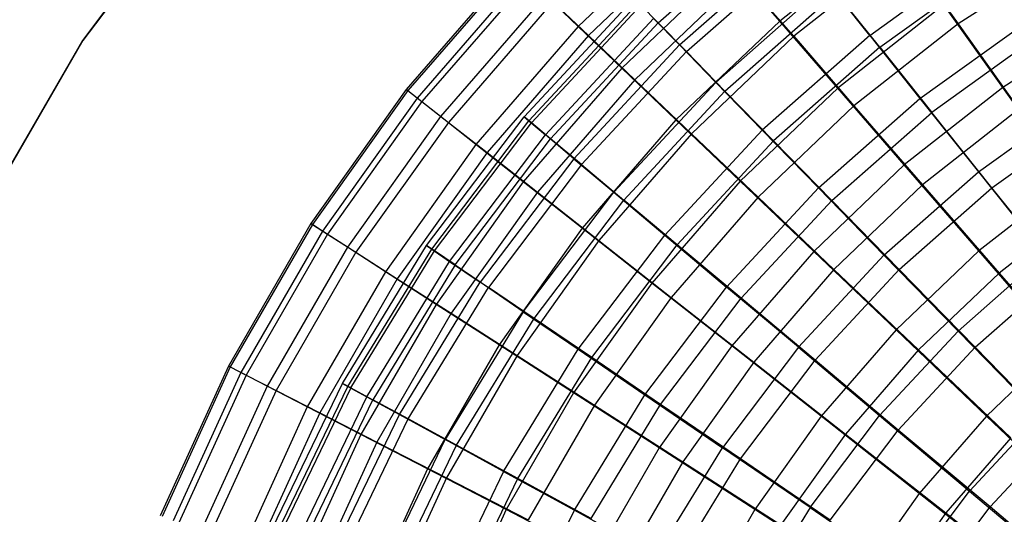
# Model space of a CAD drawing. Extents: x 0.1 to 16.1, y -7.1 to 6.9.
# Tile 12 of 118: x 2 to 5.4, y 2.1 to 3.8. Entities that reach past the tile are written whole.
import ezdxf

# ---------------------------------------------------------------- set-up
doc = ezdxf.new("R2010")
doc.units = 0
doc.header["$LTSCALE"] = 2.54
doc.layers.get('0').update_dxf_attribs({"color": 13, "linetype": 'CONTINUOUS'})

# ---------------------------------------------------------------- blocks, each defined once
blk = doc.blocks.new('DROPS_WOOD_A_PM_STL')
at = {"color": 0}
for p, q in [((2.2448, 3.7679, 27.3946), (2.7642, 4.4557, 27.3942)), ((2.2448, 3.7679, 27.3946), (2.7642, 4.4557, 27.3942)), ((2.7642, 4.4552, 26.3942), (2.2448, 3.7674, 26.3946)), ((2.7642, 4.4552, 26.3942), (2.2448, 3.7674, 26.3946)), ((4.2401, 3.829, 9.3442), (4.6511, 4.1917, 9.3441)), ((4.2401, 3.829, 9.3442), (4.6511, 4.1917, 9.3441)), ((4.3136, 3.7522, 6.5458), (4.7168, 4.108, 6.5456)), ((4.3136, 3.7522, 6.5458), (4.7168, 4.108, 6.5456)), ((4.3377, 3.7292, 9.892), (4.7383, 4.0827, 9.8918)), ((4.3377, 3.7292, 9.892), (4.7383, 4.0827, 9.8918)), ((4.9734, 3.7856, 5.4942), (5.3767, 4.0756, 5.494)), ((4.9734, 3.7856, 5.4942), (5.3767, 4.0756, 5.494)), ((5.0084, 3.7446, 10.9349), (5.4072, 4.0313, 10.9347)), ((5.0084, 3.7446, 10.9349), (5.4072, 4.0313, 10.9347)), ((4.4397, 3.6226, 6.0102), (4.8294, 3.9665, 6.01)), ((4.4397, 3.6226, 6.0102), (4.8294, 3.9665, 6.01)), ((4.9734, 3.7856, 5.4942), (4.8294, 3.9665, 6.01)), ((4.9734, 3.7856, 5.4942), (4.8294, 3.9665, 6.01)), ((4.4715, 3.5923, 10.4239), (4.8578, 3.9332, 10.4237)), ((4.4715, 3.5923, 10.4239), (4.8578, 3.9332, 10.4237)), ((5.0084, 3.7446, 10.9349), (4.8578, 3.9332, 10.4237)), ((5.0084, 3.7446, 10.9349), (4.8578, 3.9332, 10.4237)), ((3.7755, 3.5034, 8.2215), (4.1565, 3.9141, 8.2213)), ((3.7755, 3.5034, 8.2215), (4.1565, 3.9141, 8.2213)), ((3.7918, 3.4895, 7.6566), (4.1713, 3.8986, 7.6564)), ((3.7918, 3.4895, 7.6566), (4.1713, 3.8986, 7.6564)), ((3.8007, 3.4826, 8.7858), (4.1795, 3.8908, 8.7856)), ((3.8007, 3.4826, 8.7858), (4.1795, 3.8908, 8.7856)), ((4.2401, 3.829, 9.3442), (4.1795, 3.8908, 8.7856)), ((4.2401, 3.829, 9.3442), (4.1795, 3.8908, 8.7856)), ((4.2239, 3.8444, 7.0962), (3.8494, 3.4408, 7.0964)), ((4.2239, 3.8444, 7.0962), (3.8494, 3.4408, 7.0964)), ((3.8671, 3.4271, 9.3445), (4.2401, 3.829, 9.3442)), ((3.8671, 3.4271, 9.3445), (4.2401, 3.829, 9.3442)), ((4.2239, 3.8444, 7.0962), (4.3136, 3.7522, 6.5458)), ((4.2239, 3.8444, 7.0962), (4.3136, 3.7522, 6.5458)), ((4.3377, 3.7292, 9.892), (4.2401, 3.829, 9.3442)), ((4.3377, 3.7292, 9.892), (4.2401, 3.829, 9.3442)), ((5.1476, 3.567, 5.0028), (5.5283, 3.8407, 5.0027)), ((5.1476, 3.567, 5.0028), (5.5283, 3.8407, 5.0027)), ((1.8139, 3.0215, 27.3949), (2.2448, 3.7679, 27.3946)), ((1.8139, 3.0215, 27.3949), (2.2448, 3.7679, 27.3946)), ((2.2448, 3.7674, 26.3946), (1.8139, 3.021, 26.3949)), ((2.2448, 3.7674, 26.3946), (1.8139, 3.021, 26.3949)), ((2.2448, 3.7679, 27.3946), (2.2448, 3.7674, 26.3946)), ((2.2448, 3.7679, 27.3946), (2.2448, 3.7674, 26.3946)), ((4.9734, 3.7856, 5.4942), (4.601, 3.457, 5.4943)), ((4.9734, 3.7856, 5.4942), (4.601, 3.457, 5.4943)), ((4.9734, 3.7856, 5.4942), (5.1476, 3.567, 5.0028)), ((4.9734, 3.7856, 5.4942), (5.1476, 3.567, 5.0028)), ((5.5642, 3.7884, 11.4204), (5.1888, 3.5186, 11.4206)), ((5.5642, 3.7884, 11.4204), (5.1888, 3.5186, 11.4206)), ((3.9478, 3.358, 6.546), (4.3136, 3.7522, 6.5458)), ((3.9478, 3.358, 6.546), (4.3136, 3.7522, 6.5458)), ((3.9743, 3.3375, 9.8922), (4.3377, 3.7292, 9.892)), ((3.9743, 3.3375, 9.8922), (4.3377, 3.7292, 9.892)), ((4.3136, 3.7522, 6.5458), (4.4397, 3.6226, 6.0102)), ((4.3136, 3.7522, 6.5458), (4.4397, 3.6226, 6.0102)), ((4.4715, 3.5923, 10.4239), (4.3377, 3.7292, 9.892)), ((4.4715, 3.5923, 10.4239), (4.3377, 3.7292, 9.892)), ((5.0084, 3.7446, 10.9349), (4.6402, 3.4196, 10.935)), ((5.0084, 3.7446, 10.9349), (4.6402, 3.4196, 10.935)), ((5.0084, 3.7446, 10.9349), (5.1888, 3.5186, 11.4206)), ((5.0084, 3.7446, 10.9349), (5.1888, 3.5186, 11.4206)), ((4.0861, 3.2416, 6.0104), (4.4397, 3.6226, 6.0102)), ((4.0861, 3.2416, 6.0104), (4.4397, 3.6226, 6.0102)), ((4.4397, 3.6226, 6.0102), (4.601, 3.457, 5.4943)), ((4.4397, 3.6226, 6.0102), (4.601, 3.457, 5.4943)), ((4.4715, 3.5923, 10.4239), (4.121, 3.2146, 10.4241)), ((4.4715, 3.5923, 10.4239), (4.121, 3.2146, 10.4241)), ((4.4715, 3.5923, 10.4239), (4.6402, 3.4196, 10.935)), ((4.4715, 3.5923, 10.4239), (4.6402, 3.4196, 10.935)), ((4.796, 3.2568, 5.003), (5.1476, 3.567, 5.0028)), ((4.796, 3.2568, 5.003), (5.1476, 3.567, 5.0028)), ((5.1476, 3.567, 5.0028), (5.3502, 3.3126, 4.5405)), ((5.1476, 3.567, 5.0028), (5.3502, 3.3126, 4.5405)), ((5.3502, 3.3126, 4.5405), (5.7046, 3.5674, 4.5404)), ((5.3502, 3.3126, 4.5405), (5.7046, 3.5674, 4.5404)), ((4.8422, 3.2127, 11.4207), (5.1888, 3.5186, 11.4206)), ((4.8422, 3.2127, 11.4207), (5.1888, 3.5186, 11.4206)), ((5.3974, 3.2572, 11.8764), (5.1888, 3.5186, 11.4206)), ((5.3974, 3.2572, 11.8764), (5.1888, 3.5186, 11.4206)), ((3.4372, 3.0569, 8.2217), (3.7755, 3.5034, 8.2215)), ((3.4372, 3.0569, 8.2217), (3.7755, 3.5034, 8.2215)), ((3.4548, 3.0446, 7.6569), (3.7918, 3.4895, 7.6566)), ((3.4548, 3.0446, 7.6569), (3.7918, 3.4895, 7.6566)), ((3.4644, 3.0386, 8.7861), (3.8007, 3.4826, 8.7858)), ((3.4644, 3.0386, 8.7861), (3.8007, 3.4826, 8.7858)), ((3.8007, 3.4826, 8.7858), (3.7755, 3.5034, 8.2215)), ((3.8007, 3.4826, 8.7858), (3.7755, 3.5034, 8.2215)), ((3.7755, 3.5034, 8.2215), (3.7918, 3.4895, 7.6566)), ((3.7755, 3.5034, 8.2215), (3.7918, 3.4895, 7.6566)), ((3.7918, 3.4895, 7.6566), (3.8494, 3.4408, 7.0964)), ((3.7918, 3.4895, 7.6566), (3.8494, 3.4408, 7.0964)), ((3.8671, 3.4271, 9.3445), (3.8007, 3.4826, 8.7858)), ((3.8671, 3.4271, 9.3445), (3.8007, 3.4826, 8.7858)), ((5.3974, 3.2572, 11.8764), (5.7457, 3.5076, 11.8762)), ((5.3974, 3.2572, 11.8764), (5.7457, 3.5076, 11.8762)), ((4.2631, 3.0928, 5.4945), (4.601, 3.457, 5.4943)), ((4.2631, 3.0928, 5.4945), (4.601, 3.457, 5.4943)), ((4.796, 3.2568, 5.003), (4.601, 3.457, 5.4943)), ((4.796, 3.2568, 5.003), (4.601, 3.457, 5.4943)), ((3.5169, 3.002, 7.0966), (3.8494, 3.4408, 7.0964)), ((3.5169, 3.002, 7.0966), (3.8494, 3.4408, 7.0964)), ((3.5361, 2.99, 9.3447), (3.8671, 3.4271, 9.3445)), ((3.5361, 2.99, 9.3447), (3.8671, 3.4271, 9.3445)), ((3.9478, 3.358, 6.546), (3.8494, 3.4408, 7.0964)), ((3.9478, 3.358, 6.546), (3.8494, 3.4408, 7.0964)), ((3.9743, 3.3375, 9.8922), (3.8671, 3.4271, 9.3445)), ((3.9743, 3.3375, 9.8922), (3.8671, 3.4271, 9.3445)), ((4.3061, 3.0596, 10.9352), (4.6402, 3.4196, 10.935)), ((4.3061, 3.0596, 10.9352), (4.6402, 3.4196, 10.935)), ((4.8422, 3.2127, 11.4207), (4.6402, 3.4196, 10.935)), ((4.8422, 3.2127, 11.4207), (4.6402, 3.4196, 10.935)), ((3.9478, 3.358, 6.546), (3.6231, 2.9293, 6.5462)), ((3.9478, 3.358, 6.546), (3.6231, 2.9293, 6.5462)), ((3.9478, 3.358, 6.546), (4.0861, 3.2416, 6.0104)), ((3.9478, 3.358, 6.546), (4.0861, 3.2416, 6.0104)), ((3.9743, 3.3375, 9.8922), (3.6516, 2.9116, 9.8924)), ((3.9743, 3.3375, 9.8922), (3.6516, 2.9116, 9.8924)), ((3.9743, 3.3375, 9.8922), (4.121, 3.2146, 10.4241)), ((3.9743, 3.3375, 9.8922), (4.121, 3.2146, 10.4241)), ((5.023, 3.0238, 4.5407), (5.3502, 3.3126, 4.5405)), ((5.023, 3.0238, 4.5407), (5.3502, 3.3126, 4.5405)), ((5.3502, 3.3126, 4.5405), (5.5796, 3.0248, 4.1114)), ((5.3502, 3.3126, 4.5405), (5.5796, 3.0248, 4.1114)), ((4.796, 3.2568, 5.003), (4.4771, 2.913, 5.0032)), ((4.796, 3.2568, 5.003), (4.4771, 2.913, 5.0032)), ((4.796, 3.2568, 5.003), (5.023, 3.0238, 4.5407)), ((4.796, 3.2568, 5.003), (5.023, 3.0238, 4.5407)), ((5.0758, 2.9734, 11.8765), (5.3974, 3.2572, 11.8764)), ((5.0758, 2.9734, 11.8765), (5.3974, 3.2572, 11.8764)), ((5.6322, 2.963, 12.298), (5.3974, 3.2572, 11.8764)), ((5.6322, 2.963, 12.298), (5.3974, 3.2572, 11.8764)), ((3.7723, 2.8273, 6.0106), (4.0861, 3.2416, 6.0104)), ((3.7723, 2.8273, 6.0106), (4.0861, 3.2416, 6.0104)), ((3.8099, 2.8039, 10.4243), (4.121, 3.2146, 10.4241)), ((3.8099, 2.8039, 10.4243), (4.121, 3.2146, 10.4241)), ((4.0861, 3.2416, 6.0104), (4.2631, 3.0928, 5.4945)), ((4.0861, 3.2416, 6.0104), (4.2631, 3.0928, 5.4945)), ((4.3061, 3.0596, 10.9352), (4.121, 3.2146, 10.4241)), ((4.3061, 3.0596, 10.9352), (4.121, 3.2146, 10.4241)), ((4.5278, 2.8738, 11.4209), (4.8422, 3.2127, 11.4207)), ((4.5278, 2.8738, 11.4209), (4.8422, 3.2127, 11.4207)), ((5.0758, 2.9734, 11.8765), (4.8422, 3.2127, 11.4207)), ((5.0758, 2.9734, 11.8765), (4.8422, 3.2127, 11.4207)), ((3.9632, 2.6969, 5.4947), (4.2631, 3.0928, 5.4945)), ((3.9632, 2.6969, 5.4947), (4.2631, 3.0928, 5.4945)), ((4.2631, 3.0928, 5.4945), (4.4771, 2.913, 5.0032)), ((4.2631, 3.0928, 5.4945), (4.4771, 2.913, 5.0032)), ((3.1451, 2.5789, 8.222), (3.4372, 3.0569, 8.2217)), ((3.1451, 2.5789, 8.222), (3.4372, 3.0569, 8.2217)), ((3.1638, 2.5684, 7.6571), (3.4548, 3.0446, 7.6569)), ((3.1638, 2.5684, 7.6571), (3.4548, 3.0446, 7.6569)), ((3.174, 2.5634, 8.7863), (3.4644, 3.0386, 8.7861)), ((3.174, 2.5634, 8.7863), (3.4644, 3.0386, 8.7861)), ((3.4644, 3.0386, 8.7861), (3.4372, 3.0569, 8.2217)), ((3.4372, 3.0569, 8.2217), (3.4548, 3.0446, 7.6569)), ((3.4644, 3.0386, 8.7861), (3.4372, 3.0569, 8.2217)), ((3.4372, 3.0569, 8.2217), (3.4548, 3.0446, 7.6569)), ((3.4548, 3.0446, 7.6569), (3.5169, 3.002, 7.0966)), ((3.4548, 3.0446, 7.6569), (3.5169, 3.002, 7.0966)), ((3.5361, 2.99, 9.3447), (3.4644, 3.0386, 8.7861)), ((3.5361, 2.99, 9.3447), (3.4644, 3.0386, 8.7861)), ((4.0096, 2.6681, 10.9354), (4.3061, 3.0596, 10.9352)), ((4.0096, 2.6681, 10.9354), (4.3061, 3.0596, 10.9352)), ((4.5278, 2.8738, 11.4209), (4.3061, 3.0596, 10.9352)), ((4.5278, 2.8738, 11.4209), (4.3061, 3.0596, 10.9352)), ((4.7261, 2.7039, 4.5408), (5.023, 3.0238, 4.5407)), ((4.7261, 2.7039, 4.5408), (5.023, 3.0238, 4.5407)), ((5.023, 3.0238, 4.5407), (5.2798, 2.7603, 4.1116)), ((5.023, 3.0238, 4.5407), (5.2798, 2.7603, 4.1116)), ((5.2798, 2.7603, 4.1116), (5.5796, 3.0248, 4.1114)), ((5.2798, 2.7603, 4.1116), (5.5796, 3.0248, 4.1114)), ((3.2299, 2.5322, 7.0969), (3.5169, 3.002, 7.0966)), ((3.2299, 2.5322, 7.0969), (3.5169, 3.002, 7.0966)), ((3.5361, 2.99, 9.3447), (3.2502, 2.5222, 9.3449)), ((3.5361, 2.99, 9.3447), (3.2502, 2.5222, 9.3449)), ((3.5169, 3.002, 7.0966), (3.6231, 2.9293, 6.5462)), ((3.5169, 3.002, 7.0966), (3.6231, 2.9293, 6.5462)), ((3.5361, 2.99, 9.3447), (3.6516, 2.9116, 9.8924)), ((3.5361, 2.99, 9.3447), (3.6516, 2.9116, 9.8924)), ((4.7841, 2.659, 11.8767), (5.0758, 2.9734, 11.8765)), ((4.7841, 2.659, 11.8767), (5.0758, 2.9734, 11.8765)), ((5.3388, 2.704, 12.2982), (5.0758, 2.9734, 11.8765)), ((5.3388, 2.704, 12.2982), (5.0758, 2.9734, 11.8765)), ((5.3388, 2.704, 12.2982), (5.6322, 2.963, 12.298)), ((5.3388, 2.704, 12.2982), (5.6322, 2.963, 12.298)), ((3.3427, 2.4704, 6.5464), (3.6231, 2.9293, 6.5462)), ((3.3427, 2.4704, 6.5464), (3.6231, 2.9293, 6.5462)), ((3.373, 2.4556, 9.8927), (3.6516, 2.9116, 9.8924)), ((3.373, 2.4556, 9.8927), (3.6516, 2.9116, 9.8924)), ((3.7723, 2.8273, 6.0106), (3.6231, 2.9293, 6.5462)), ((3.7723, 2.8273, 6.0106), (3.6231, 2.9293, 6.5462)), ((3.8099, 2.8039, 10.4243), (3.6516, 2.9116, 9.8924)), ((3.8099, 2.8039, 10.4243), (3.6516, 2.9116, 9.8924)), ((4.194, 2.5393, 5.0034), (4.4771, 2.913, 5.0032)), ((4.194, 2.5393, 5.0034), (4.4771, 2.913, 5.0032)), ((4.7261, 2.7039, 4.5408), (4.4771, 2.913, 5.0032)), ((4.7261, 2.7039, 4.5408), (4.4771, 2.913, 5.0032)), ((4.2487, 2.5053, 11.4211), (4.5278, 2.8738, 11.4209)), ((4.2487, 2.5053, 11.4211), (4.5278, 2.8738, 11.4209)), ((4.7841, 2.659, 11.8767), (4.5278, 2.8738, 11.4209)), ((4.7841, 2.659, 11.8767), (4.5278, 2.8738, 11.4209)), ((3.7723, 2.8273, 6.0106), (3.5013, 2.3838, 6.0108)), ((3.7723, 2.8273, 6.0106), (3.5013, 2.3838, 6.0108)), ((3.5413, 2.3643, 10.4245), (3.8099, 2.8039, 10.4243)), ((3.5413, 2.3643, 10.4245), (3.8099, 2.8039, 10.4243)), ((3.7723, 2.8273, 6.0106), (3.9632, 2.6969, 5.4947)), ((3.7723, 2.8273, 6.0106), (3.9632, 2.6969, 5.4947)), ((4.0096, 2.6681, 10.9354), (3.8099, 2.8039, 10.4243)), ((4.0096, 2.6681, 10.9354), (3.8099, 2.8039, 10.4243)), ((5.0079, 2.4672, 4.1117), (5.2798, 2.7603, 4.1116)), ((5.0079, 2.4672, 4.1117), (5.2798, 2.7603, 4.1116)), ((5.2798, 2.7603, 4.1116), (5.5642, 2.4685, 3.7197)), ((5.2798, 2.7603, 4.1116), (5.5642, 2.4685, 3.7197)), ((3.7042, 2.273, 5.495), (3.9632, 2.6969, 5.4947)), ((3.7042, 2.273, 5.495), (3.9632, 2.6969, 5.4947)), ((3.9632, 2.6969, 5.4947), (4.194, 2.5393, 5.0034)), ((3.9632, 2.6969, 5.4947), (4.194, 2.5393, 5.0034)), ((4.7261, 2.7039, 4.5408), (4.4626, 2.3559, 4.541)), ((4.7261, 2.7039, 4.5408), (4.4626, 2.3559, 4.541)), ((4.7261, 2.7039, 4.5408), (5.0079, 2.4672, 4.1117)), ((4.7261, 2.7039, 4.5408), (5.0079, 2.4672, 4.1117)), ((5.0726, 2.4171, 12.2983), (5.3388, 2.704, 12.2982)), ((5.0726, 2.4171, 12.2983), (5.3388, 2.704, 12.2982)), ((5.6287, 2.407, 12.6819), (5.3388, 2.704, 12.2982)), ((5.6287, 2.407, 12.6819), (5.3388, 2.704, 12.2982)), ((3.7535, 2.249, 10.9356), (4.0096, 2.6681, 10.9354)), ((3.7535, 2.249, 10.9356), (4.0096, 2.6681, 10.9354)), ((4.2487, 2.5053, 11.4211), (4.0096, 2.6681, 10.9354)), ((4.2487, 2.5053, 11.4211), (4.0096, 2.6681, 10.9354)), ((4.5251, 2.3171, 11.8768), (4.7841, 2.659, 11.8767)), ((4.5251, 2.3171, 11.8768), (4.7841, 2.659, 11.8767)), ((5.0726, 2.4171, 12.2983), (4.7841, 2.659, 11.8767)), ((5.0726, 2.4171, 12.2983), (4.7841, 2.659, 11.8767)), ((2.9021, 2.0742, 8.2223), (3.1451, 2.5789, 8.222)), ((2.9021, 2.0742, 8.2223), (3.1451, 2.5789, 8.222)), ((2.9217, 2.0656, 7.6574), (3.1638, 2.5684, 7.6571)), ((2.9217, 2.0656, 7.6574), (3.1638, 2.5684, 7.6571)), ((3.174, 2.5634, 8.7863), (2.9324, 2.0617, 8.7866)), ((3.174, 2.5634, 8.7863), (2.9324, 2.0617, 8.7866)), ((3.1451, 2.5789, 8.222), (3.1638, 2.5684, 7.6571)), ((3.1451, 2.5789, 8.222), (3.1638, 2.5684, 7.6571)), ((3.174, 2.5634, 8.7863), (3.1451, 2.5789, 8.222)), ((3.174, 2.5634, 8.7863), (3.1451, 2.5789, 8.222)), ((3.1638, 2.5684, 7.6571), (3.2299, 2.5322, 7.0969)), ((3.1638, 2.5684, 7.6571), (3.2299, 2.5322, 7.0969)), ((3.174, 2.5634, 8.7863), (3.2502, 2.5222, 9.3449)), ((3.174, 2.5634, 8.7863), (3.2502, 2.5222, 9.3449)), ((2.991, 2.0361, 7.0971), (3.2299, 2.5322, 7.0969)), ((2.991, 2.0361, 7.0971), (3.2299, 2.5322, 7.0969)), ((3.2299, 2.5322, 7.0969), (3.3427, 2.4704, 6.5464)), ((3.2299, 2.5322, 7.0969), (3.3427, 2.4704, 6.5464)), ((3.9495, 2.1392, 5.0036), (4.194, 2.5393, 5.0034)), ((3.9495, 2.1392, 5.0036), (4.194, 2.5393, 5.0034)), ((4.194, 2.5393, 5.0034), (4.4626, 2.3559, 4.541)), ((4.194, 2.5393, 5.0034), (4.4626, 2.3559, 4.541)), ((3.0124, 2.0283, 9.3452), (3.2502, 2.5222, 9.3449)), ((3.0124, 2.0283, 9.3452), (3.2502, 2.5222, 9.3449)), ((3.373, 2.4556, 9.8927), (3.2502, 2.5222, 9.3449)), ((3.373, 2.4556, 9.8927), (3.2502, 2.5222, 9.3449)), ((4.0076, 2.1108, 11.4213), (4.2487, 2.5053, 11.4211)), ((4.0076, 2.1108, 11.4213), (4.2487, 2.5053, 11.4211)), ((4.5251, 2.3171, 11.8768), (4.2487, 2.5053, 11.4211)), ((4.5251, 2.3171, 11.8768), (4.2487, 2.5053, 11.4211)), ((3.1094, 1.9859, 6.5467), (3.3427, 2.4704, 6.5464)), ((3.1094, 1.9859, 6.5467), (3.3427, 2.4704, 6.5464)), ((3.3427, 2.4704, 6.5464), (3.5013, 2.3838, 6.0108)), ((3.3427, 2.4704, 6.5464), (3.5013, 2.3838, 6.0108)), ((4.7665, 2.1485, 4.1119), (5.0079, 2.4672, 4.1117)), ((4.7665, 2.1485, 4.1119), (5.0079, 2.4672, 4.1117)), ((5.0079, 2.4672, 4.1117), (5.3198, 2.2052, 3.7198)), ((5.0079, 2.4672, 4.1117), (5.3198, 2.2052, 3.7198)), ((5.3198, 2.2052, 3.7198), (5.5642, 2.4685, 3.7197)), ((5.3198, 2.2052, 3.7198), (5.5642, 2.4685, 3.7197)), ((3.1412, 1.9742, 9.8929), (3.373, 2.4556, 9.8927)), ((3.1412, 1.9742, 9.8929), (3.373, 2.4556, 9.8927)), ((3.5413, 2.3643, 10.4245), (3.373, 2.4556, 9.8927)), ((3.5413, 2.3643, 10.4245), (3.373, 2.4556, 9.8927)), ((4.8363, 2.1051, 12.2985), (5.0726, 2.4171, 12.2983)), ((4.8363, 2.1051, 12.2985), (5.0726, 2.4171, 12.2983)), ((5.3907, 2.1504, 12.682), (5.0726, 2.4171, 12.2983)), ((5.3907, 2.1504, 12.682), (5.0726, 2.4171, 12.2983)), ((5.3907, 2.1504, 12.682), (5.6287, 2.407, 12.6819)), ((5.3907, 2.1504, 12.682), (5.6287, 2.407, 12.6819)), ((3.2758, 1.9155, 6.0111), (3.5013, 2.3838, 6.0108)), ((3.2758, 1.9155, 6.0111), (3.5013, 2.3838, 6.0108)), ((3.3177, 1.9001, 10.4248), (3.5413, 2.3643, 10.4245)), ((3.3177, 1.9001, 10.4248), (3.5413, 2.3643, 10.4245)), ((3.7042, 2.273, 5.495), (3.5013, 2.3838, 6.0108)), ((3.7042, 2.273, 5.495), (3.5013, 2.3838, 6.0108)), ((3.7535, 2.249, 10.9356), (3.5413, 2.3643, 10.4245)), ((3.7535, 2.249, 10.9356), (3.5413, 2.3643, 10.4245)), ((4.235, 1.9835, 4.5412), (4.4626, 2.3559, 4.541)), ((4.235, 1.9835, 4.5412), (4.4626, 2.3559, 4.541)), ((4.7665, 2.1485, 4.1119), (4.4626, 2.3559, 4.541)), ((4.7665, 2.1485, 4.1119), (4.4626, 2.3559, 4.541)), ((4.3014, 1.9511, 11.877), (4.5251, 2.3171, 11.8768)), ((4.3014, 1.9511, 11.877), (4.5251, 2.3171, 11.8768)), ((4.8363, 2.1051, 12.2985), (4.5251, 2.3171, 11.8768)), ((4.8363, 2.1051, 12.2985), (4.5251, 2.3171, 11.8768)), ((3.7042, 2.273, 5.495), (3.4886, 1.8255, 5.4952)), ((3.7042, 2.273, 5.495), (3.4886, 1.8255, 5.4952)), ((3.7042, 2.273, 5.495), (3.9495, 2.1392, 5.0036)), ((3.7042, 2.273, 5.495), (3.9495, 2.1392, 5.0036)), ((3.5404, 1.8065, 10.9359), (3.7535, 2.249, 10.9356)), ((3.5404, 1.8065, 10.9359), (3.7535, 2.249, 10.9356)), ((4.0076, 2.1108, 11.4213), (3.7535, 2.249, 10.9356)), ((4.0076, 2.1108, 11.4213), (3.7535, 2.249, 10.9356)), ((5.1029, 1.9189, 3.72), (5.3198, 2.2052, 3.7198)), ((5.1029, 1.9189, 3.72), (5.3198, 2.2052, 3.7198)), ((5.3198, 2.2052, 3.7198), (5.6591, 1.9204, 3.3687)), ((5.3198, 2.2052, 3.7198), (5.6591, 1.9204, 3.3687)), ((3.746, 1.7168, 5.0038), (3.9495, 2.1392, 5.0036)), ((3.746, 1.7168, 5.0038), (3.9495, 2.1392, 5.0036)), ((3.9495, 2.1392, 5.0036), (4.235, 1.9835, 4.5412)), ((3.9495, 2.1392, 5.0036), (4.235, 1.9835, 4.5412)), ((4.7665, 2.1485, 4.1119), (4.558, 1.8074, 4.1121)), ((4.7665, 2.1485, 4.1119), (4.558, 1.8074, 4.1121)), ((4.7665, 2.1485, 4.1119), (5.1029, 1.9189, 3.72)), ((4.7665, 2.1485, 4.1119), (5.1029, 1.9189, 3.72)), ((5.1793, 1.8714, 12.6822), (5.3907, 2.1504, 12.682)), ((5.1793, 1.8714, 12.6822), (5.3907, 2.1504, 12.682)), ((5.7354, 1.8613, 13.0243), (5.3907, 2.1504, 12.682)), ((5.7354, 1.8613, 13.0243), (5.3907, 2.1504, 12.682))]:
    blk.add_line(p, q, dxfattribs=at)

msp = doc.modelspace()

# ---------------------------------------------------------------- linework, layer by layer
at = {"color": 0}
for p, q in [((4.3547, 4.1898, 6.2596), (3.9629, 3.8162, 6.2598)), ((4.3547, 4.1898, 6.2596), (3.9629, 3.8162, 6.2598)), ((4.3865, 4.155, 10.2137), (3.998, 3.7847, 10.2139)), ((4.3865, 4.155, 10.2137), (3.998, 3.7847, 10.2139)), ((5.0518, 4.1425, 5.2097), (4.6613, 3.8354, 5.2098)), ((5.0518, 4.1425, 5.2097), (4.6613, 3.8354, 5.2098)), ((5.0949, 4.0851, 11.2518), (4.7099, 3.7824, 11.252)), ((5.0949, 4.0851, 11.2518), (4.7099, 3.7824, 11.252)), ((5.0949, 4.0851, 11.2518), (5.28, 3.8253, 11.7308)), ((5.0949, 4.0851, 11.2518), (5.28, 3.8253, 11.7308)), ((5.6665, 4.0737, 11.7306), (5.28, 3.8253, 11.7308)), ((5.6665, 4.0737, 11.7306), (5.28, 3.8253, 11.7308)), ((3.7404, 4.0292, 7.953), (3.3667, 3.598, 7.9533)), ((3.7404, 4.0292, 7.953), (3.3667, 3.598, 7.9533)), ((4.4915, 4.0316, 5.7235), (4.114, 3.6717, 5.7237)), ((4.4915, 4.0316, 5.7235), (4.114, 3.6717, 5.7237)), ((4.6613, 3.8354, 5.2098), (4.4915, 4.0316, 5.7235)), ((4.6613, 3.8354, 5.2098), (4.4915, 4.0316, 5.7235)), ((3.7455, 4.0246, 8.5284), (3.3722, 3.5939, 8.5287)), ((3.7455, 4.0246, 8.5284), (3.3722, 3.5939, 8.5287)), ((3.7752, 3.9957, 7.3796), (3.4045, 3.5679, 7.3798)), ((3.7752, 3.9957, 7.3796), (3.4045, 3.5679, 7.3798)), ((3.7905, 3.982, 9.1006), (3.4211, 3.5557, 9.1008)), ((3.7905, 3.982, 9.1006), (3.4211, 3.5557, 9.1008)), ((4.5319, 3.9875, 10.7447), (4.1587, 3.6317, 10.7449)), ((4.5319, 3.9875, 10.7447), (4.1587, 3.6317, 10.7449)), ((4.5319, 3.9875, 10.7447), (4.7099, 3.7824, 11.252)), ((4.5319, 3.9875, 10.7447), (4.7099, 3.7824, 11.252)), ((3.8496, 3.9245, 6.8135), (3.4853, 3.5041, 6.8137)), ((3.8496, 3.9245, 6.8135), (3.4853, 3.5041, 6.8137)), ((3.8749, 3.9018, 9.6641), (3.5128, 3.4839, 9.6643)), ((3.8749, 3.9018, 9.6641), (3.5128, 3.4839, 9.6643)), ((3.9629, 3.8162, 6.2598), (3.8496, 3.9245, 6.8135)), ((3.9629, 3.8162, 6.2598), (3.8496, 3.9245, 6.8135)), ((3.8749, 3.9018, 9.6641), (3.998, 3.7847, 10.2139)), ((3.8749, 3.9018, 9.6641), (3.998, 3.7847, 10.2139)), ((5.23, 3.8919, 4.7233), (4.8625, 3.6029, 4.7235)), ((5.23, 3.8919, 4.7233), (4.8625, 3.6029, 4.7235)), ((5.4345, 3.6045, 4.2686), (5.23, 3.8919, 4.7233)), ((5.4345, 3.6045, 4.2686), (5.23, 3.8919, 4.7233)), ((4.6613, 3.8354, 5.2098), (4.3017, 3.4925, 5.21)), ((4.6613, 3.8354, 5.2098), (4.3017, 3.4925, 5.21)), ((4.8625, 3.6029, 4.7235), (4.6613, 3.8354, 5.2098)), ((4.8625, 3.6029, 4.7235), (4.6613, 3.8354, 5.2098)), ((5.28, 3.8253, 11.7308), (4.9189, 3.5414, 11.7309)), ((5.28, 3.8253, 11.7308), (4.9189, 3.5414, 11.7309)), ((5.28, 3.8253, 11.7308), (5.4909, 3.5294, 12.1769)), ((5.28, 3.8253, 11.7308), (5.4909, 3.5294, 12.1769)), ((5.7996, 3.8392, 4.2685), (5.4345, 3.6045, 4.2686)), ((5.7996, 3.8392, 4.2685), (5.4345, 3.6045, 4.2686)), ((3.9629, 3.8162, 6.2598), (3.6083, 3.407, 6.26)), ((3.9629, 3.8162, 6.2598), (3.6083, 3.407, 6.26)), ((4.114, 3.6717, 5.7237), (3.9629, 3.8162, 6.2598)), ((4.114, 3.6717, 5.7237), (3.9629, 3.8162, 6.2598)), ((3.998, 3.7847, 10.2139), (3.6466, 3.379, 10.2141)), ((3.998, 3.7847, 10.2139), (3.6466, 3.379, 10.2141)), ((3.998, 3.7847, 10.2139), (4.1587, 3.6317, 10.7449)), ((3.998, 3.7847, 10.2139), (4.1587, 3.6317, 10.7449)), ((4.7099, 3.7824, 11.252), (4.3555, 3.4444, 11.2521)), ((4.7099, 3.7824, 11.252), (4.3555, 3.4444, 11.2521)), ((4.7099, 3.7824, 11.252), (4.9189, 3.5414, 11.7309)), ((4.7099, 3.7824, 11.252), (4.9189, 3.5414, 11.7309)), ((4.114, 3.6717, 5.7237), (3.7725, 3.2776, 5.7239)), ((4.114, 3.6717, 5.7237), (3.7725, 3.2776, 5.7239)), ((4.3017, 3.4925, 5.21), (4.114, 3.6717, 5.7237)), ((4.3017, 3.4925, 5.21), (4.114, 3.6717, 5.7237)), ((4.1587, 3.6317, 10.7449), (3.8211, 3.2421, 10.7451)), ((4.1587, 3.6317, 10.7449), (3.8211, 3.2421, 10.7451)), ((4.1587, 3.6317, 10.7449), (4.3555, 3.4444, 11.2521)), ((4.1587, 3.6317, 10.7449), (4.3555, 3.4444, 11.2521)), ((3.3667, 3.598, 7.9533), (3.0357, 3.1331, 7.9535)), ((3.3667, 3.598, 7.9533), (3.0357, 3.1331, 7.9535)), ((3.3722, 3.5939, 8.5287), (3.0416, 3.1296, 8.5289)), ((3.3722, 3.5939, 8.5287), (3.0416, 3.1296, 8.5289)), ((3.3667, 3.598, 7.9533), (3.3722, 3.5939, 8.5287)), ((3.3667, 3.598, 7.9533), (3.3722, 3.5939, 8.5287)), ((3.4045, 3.5679, 7.3798), (3.3667, 3.598, 7.9533)), ((3.4045, 3.5679, 7.3798), (3.3667, 3.598, 7.9533)), ((3.3722, 3.5939, 8.5287), (3.4211, 3.5557, 9.1008)), ((3.3722, 3.5939, 8.5287), (3.4211, 3.5557, 9.1008)), ((4.8625, 3.6029, 4.7235), (4.5241, 3.2802, 4.7236)), ((4.8625, 3.6029, 4.7235), (4.5241, 3.2802, 4.7236)), ((5.0933, 3.3362, 4.2687), (4.8625, 3.6029, 4.7235)), ((5.0933, 3.3362, 4.2687), (4.8625, 3.6029, 4.7235)), ((5.4345, 3.6045, 4.2686), (5.0933, 3.3362, 4.2687)), ((5.4345, 3.6045, 4.2686), (5.0933, 3.3362, 4.2687)), ((5.6633, 3.283, 3.8498), (5.4345, 3.6045, 4.2686)), ((5.6633, 3.283, 3.8498), (5.4345, 3.6045, 4.2686)), ((3.4045, 3.5679, 7.3798), (3.0761, 3.1069, 7.3801)), ((3.4045, 3.5679, 7.3798), (3.0761, 3.1069, 7.3801)), ((3.4211, 3.5557, 9.1008), (3.0939, 3.0963, 9.101)), ((3.4211, 3.5557, 9.1008), (3.0939, 3.0963, 9.101)), ((3.4853, 3.5041, 6.8137), (3.4045, 3.5679, 7.3798)), ((3.4853, 3.5041, 6.8137), (3.4045, 3.5679, 7.3798)), ((3.4211, 3.5557, 9.1008), (3.5128, 3.4839, 9.6643)), ((3.4211, 3.5557, 9.1008), (3.5128, 3.4839, 9.6643)), ((4.9189, 3.5414, 11.7309), (4.5865, 3.2244, 11.7311)), ((4.9189, 3.5414, 11.7309), (4.5865, 3.2244, 11.7311)), ((4.9189, 3.5414, 11.7309), (5.157, 3.2668, 12.1771)), ((4.9189, 3.5414, 11.7309), (5.157, 3.2668, 12.1771)), ((5.4909, 3.5294, 12.1769), (5.157, 3.2668, 12.1771)), ((5.4909, 3.5294, 12.1769), (5.157, 3.2668, 12.1771)), ((3.4853, 3.5041, 6.8137), (3.1626, 3.051, 6.8139)), ((3.4853, 3.5041, 6.8137), (3.1626, 3.051, 6.8139)), ((3.5128, 3.4839, 9.6643), (3.1921, 3.0335, 9.6645)), ((3.5128, 3.4839, 9.6643), (3.1921, 3.0335, 9.6645)), ((3.6083, 3.407, 6.26), (3.4853, 3.5041, 6.8137)), ((3.6083, 3.407, 6.26), (3.4853, 3.5041, 6.8137)), ((3.5128, 3.4839, 9.6643), (3.6466, 3.379, 10.2141)), ((3.5128, 3.4839, 9.6643), (3.6466, 3.379, 10.2141)), ((4.3017, 3.4925, 5.21), (3.9764, 3.1171, 5.2102)), ((4.3017, 3.4925, 5.21), (3.9764, 3.1171, 5.2102)), ((4.5241, 3.2802, 4.7236), (4.3017, 3.4925, 5.21)), ((4.5241, 3.2802, 4.7236), (4.3017, 3.4925, 5.21)), ((4.3555, 3.4444, 11.2521), (4.0348, 3.0743, 11.2523)), ((4.3555, 3.4444, 11.2521), (4.0348, 3.0743, 11.2523)), ((4.3555, 3.4444, 11.2521), (4.5865, 3.2244, 11.7311)), ((4.3555, 3.4444, 11.2521), (4.5865, 3.2244, 11.7311)), ((3.6083, 3.407, 6.26), (3.2943, 2.9661, 6.2602)), ((3.6083, 3.407, 6.26), (3.2943, 2.9661, 6.2602)), ((3.7725, 3.2776, 5.7239), (3.6083, 3.407, 6.26)), ((3.7725, 3.2776, 5.7239), (3.6083, 3.407, 6.26)), ((3.6466, 3.379, 10.2141), (3.3352, 2.9418, 10.2143)), ((3.6466, 3.379, 10.2141), (3.3352, 2.9418, 10.2143)), ((3.6466, 3.379, 10.2141), (3.8211, 3.2421, 10.7451)), ((3.6466, 3.379, 10.2141), (3.8211, 3.2421, 10.7451)), ((5.0933, 3.3362, 4.2687), (4.7792, 3.0367, 4.2689)), ((5.0933, 3.3362, 4.2687), (4.7792, 3.0367, 4.2689)), ((5.3517, 3.0379, 3.8499), (5.0933, 3.3362, 4.2687)), ((5.3517, 3.0379, 3.8499), (5.0933, 3.3362, 4.2687)), ((3.7725, 3.2776, 5.7239), (3.47, 2.8528, 5.7241)), ((3.7725, 3.2776, 5.7239), (3.47, 2.8528, 5.7241)), ((3.9764, 3.1171, 5.2102), (3.7725, 3.2776, 5.7239)), ((3.9764, 3.1171, 5.2102), (3.7725, 3.2776, 5.7239)), ((4.5241, 3.2802, 4.7236), (4.2179, 2.9269, 4.7238)), ((4.5241, 3.2802, 4.7236), (4.2179, 2.9269, 4.7238)), ((4.7792, 3.0367, 4.2689), (4.5241, 3.2802, 4.7236)), ((4.7792, 3.0367, 4.2689), (4.5241, 3.2802, 4.7236)), ((5.6633, 3.283, 3.8498), (5.3517, 3.0379, 3.8499)), ((5.6633, 3.283, 3.8498), (5.3517, 3.0379, 3.8499)), ((5.157, 3.2668, 12.1771), (4.8496, 2.9737, 12.1772)), ((5.157, 3.2668, 12.1771), (4.8496, 2.9737, 12.1772)), ((5.157, 3.2668, 12.1771), (5.422, 2.9612, 12.5864)), ((5.157, 3.2668, 12.1771), (5.422, 2.9612, 12.5864)), ((3.8211, 3.2421, 10.7451), (3.522, 2.8221, 10.7453)), ((3.8211, 3.2421, 10.7451), (3.522, 2.8221, 10.7453)), ((3.8211, 3.2421, 10.7451), (4.0348, 3.0743, 11.2523)), ((3.8211, 3.2421, 10.7451), (4.0348, 3.0743, 11.2523)), ((4.5865, 3.2244, 11.7311), (4.2856, 2.8772, 11.7312)), ((4.5865, 3.2244, 11.7311), (4.2856, 2.8772, 11.7312)), ((4.5865, 3.2244, 11.7311), (4.8496, 2.9737, 12.1772)), ((4.5865, 3.2244, 11.7311), (4.8496, 2.9737, 12.1772)), ((5.7256, 3.2, 12.5863), (5.422, 2.9612, 12.5864)), ((5.7256, 3.2, 12.5863), (5.422, 2.9612, 12.5864)), ((3.0357, 3.1331, 7.9535), (2.7504, 2.639, 7.9538)), ((3.0357, 3.1331, 7.9535), (2.7504, 2.639, 7.9538)), ((3.0416, 3.1296, 8.5289), (2.7567, 2.636, 8.5292)), ((3.0416, 3.1296, 8.5289), (2.7567, 2.636, 8.5292)), ((3.0761, 3.1069, 7.3801), (2.7931, 2.6166, 7.3803)), ((3.0761, 3.1069, 7.3801), (2.7931, 2.6166, 7.3803)), ((3.0357, 3.1331, 7.9535), (3.0416, 3.1296, 8.5289)), ((3.0357, 3.1331, 7.9535), (3.0416, 3.1296, 8.5289)), ((3.0761, 3.1069, 7.3801), (3.0357, 3.1331, 7.9535)), ((3.0761, 3.1069, 7.3801), (3.0357, 3.1331, 7.9535)), ((3.0416, 3.1296, 8.5289), (3.0939, 3.0963, 9.101)), ((3.0416, 3.1296, 8.5289), (3.0939, 3.0963, 9.101)), ((3.1626, 3.051, 6.8139), (3.0761, 3.1069, 7.3801)), ((3.1626, 3.051, 6.8139), (3.0761, 3.1069, 7.3801)), ((3.9764, 3.1171, 5.2102), (3.6882, 2.7124, 5.2104)), ((3.9764, 3.1171, 5.2102), (3.6882, 2.7124, 5.2104)), ((4.2179, 2.9269, 4.7238), (3.9764, 3.1171, 5.2102)), ((4.2179, 2.9269, 4.7238), (3.9764, 3.1171, 5.2102)), ((3.0939, 3.0963, 9.101), (2.8119, 2.6078, 9.1013)), ((3.0939, 3.0963, 9.101), (2.8119, 2.6078, 9.1013)), ((3.0939, 3.0963, 9.101), (3.1921, 3.0335, 9.6645)), ((3.0939, 3.0963, 9.101), (3.1921, 3.0335, 9.6645)), ((4.0348, 3.0743, 11.2523), (3.7507, 2.6753, 11.2525)), ((4.0348, 3.0743, 11.2523), (3.7507, 2.6753, 11.2525)), ((4.0348, 3.0743, 11.2523), (4.2856, 2.8772, 11.7312)), ((4.0348, 3.0743, 11.2523), (4.2856, 2.8772, 11.7312)), ((3.1626, 3.051, 6.8139), (2.8845, 2.5692, 6.8142)), ((3.1626, 3.051, 6.8139), (2.8845, 2.5692, 6.8142)), ((3.2943, 2.9661, 6.2602), (3.1626, 3.051, 6.8139)), ((3.2943, 2.9661, 6.2602), (3.1626, 3.051, 6.8139)), ((3.1921, 3.0335, 9.6645), (2.9156, 2.5547, 9.6648)), ((3.1921, 3.0335, 9.6645), (2.9156, 2.5547, 9.6648)), ((3.1921, 3.0335, 9.6645), (3.3352, 2.9418, 10.2143)), ((3.1921, 3.0335, 9.6645), (3.3352, 2.9418, 10.2143)), ((4.7792, 3.0367, 4.2689), (4.495, 2.7087, 4.2691)), ((4.7792, 3.0367, 4.2689), (4.495, 2.7087, 4.2691)), ((5.0647, 2.7643, 3.8501), (4.7792, 3.0367, 4.2689)), ((5.0647, 2.7643, 3.8501), (4.7792, 3.0367, 4.2689)), ((5.3517, 3.0379, 3.8499), (5.0647, 2.7643, 3.8501)), ((5.3517, 3.0379, 3.8499), (5.0647, 2.7643, 3.8501)), ((5.6351, 2.7106, 3.4708), (5.3517, 3.0379, 3.8499)), ((5.6351, 2.7106, 3.4708), (5.3517, 3.0379, 3.8499)), ((4.8496, 2.9737, 12.1772), (4.5714, 2.6527, 12.1774)), ((4.8496, 2.9737, 12.1772), (4.5714, 2.6527, 12.1774)), ((4.8496, 2.9737, 12.1772), (5.1425, 2.6947, 12.5865)), ((4.8496, 2.9737, 12.1772), (5.1425, 2.6947, 12.5865)), ((3.2943, 2.9661, 6.2602), (3.0236, 2.4972, 6.2605)), ((3.2943, 2.9661, 6.2602), (3.0236, 2.4972, 6.2605)), ((3.3352, 2.9418, 10.2143), (3.0669, 2.477, 10.2145)), ((3.3352, 2.9418, 10.2143), (3.0669, 2.477, 10.2145)), ((3.47, 2.8528, 5.7241), (3.2943, 2.9661, 6.2602)), ((3.47, 2.8528, 5.7241), (3.2943, 2.9661, 6.2602)), ((3.3352, 2.9418, 10.2143), (3.522, 2.8221, 10.7453)), ((3.3352, 2.9418, 10.2143), (3.522, 2.8221, 10.7453)), ((5.422, 2.9612, 12.5864), (5.1425, 2.6947, 12.5865)), ((5.422, 2.9612, 12.5864), (5.1425, 2.6947, 12.5865)), ((5.422, 2.9612, 12.5864), (5.7114, 2.6274, 12.9551)), ((5.422, 2.9612, 12.5864), (5.7114, 2.6274, 12.9551)), ((4.2179, 2.9269, 4.7238), (3.9467, 2.546, 4.724)), ((4.2179, 2.9269, 4.7238), (3.9467, 2.546, 4.724)), ((4.495, 2.7087, 4.2691), (4.2179, 2.9269, 4.7238)), ((4.495, 2.7087, 4.2691), (4.2179, 2.9269, 4.7238)), ((4.2856, 2.8772, 11.7312), (4.0192, 2.503, 11.7314)), ((4.2856, 2.8772, 11.7312), (4.0192, 2.503, 11.7314)), ((4.2856, 2.8772, 11.7312), (4.5714, 2.6527, 12.1774)), ((4.2856, 2.8772, 11.7312), (4.5714, 2.6527, 12.1774)), ((3.47, 2.8528, 5.7241), (3.2093, 2.4012, 5.7243)), ((3.47, 2.8528, 5.7241), (3.2093, 2.4012, 5.7243)), ((3.6882, 2.7124, 5.2104), (3.47, 2.8528, 5.7241)), ((3.6882, 2.7124, 5.2104), (3.47, 2.8528, 5.7241)), ((3.522, 2.8221, 10.7453), (3.2642, 2.3755, 10.7455)), ((3.522, 2.8221, 10.7453), (3.2642, 2.3755, 10.7455)), ((3.522, 2.8221, 10.7453), (3.7507, 2.6753, 11.2525)), ((3.522, 2.8221, 10.7453), (3.7507, 2.6753, 11.2525)), ((5.0647, 2.7643, 3.8501), (4.8051, 2.4647, 3.8502)), ((5.0647, 2.7643, 3.8501), (4.8051, 2.4647, 3.8502)), ((5.3779, 2.4655, 3.471), (5.0647, 2.7643, 3.8501)), ((5.3779, 2.4655, 3.471), (5.0647, 2.7643, 3.8501)), ((3.6882, 2.7124, 5.2104), (3.4398, 2.2821, 5.2106)), ((3.6882, 2.7124, 5.2104), (3.4398, 2.2821, 5.2106)), ((3.9467, 2.546, 4.724), (3.6882, 2.7124, 5.2104)), ((3.9467, 2.546, 4.724), (3.6882, 2.7124, 5.2104)), ((4.495, 2.7087, 4.2691), (4.2433, 2.3552, 4.2693)), ((4.495, 2.7087, 4.2691), (4.2433, 2.3552, 4.2693)), ((4.8051, 2.4647, 3.8502), (4.495, 2.7087, 4.2691)), ((4.8051, 2.4647, 3.8502), (4.495, 2.7087, 4.2691)), ((5.6351, 2.7106, 3.4708), (5.3779, 2.4655, 3.471)), ((5.6351, 2.7106, 3.4708), (5.3779, 2.4655, 3.471)), ((3.7507, 2.6753, 11.2525), (3.5058, 2.2512, 11.2528)), ((3.7507, 2.6753, 11.2525), (3.5058, 2.2512, 11.2528)), ((3.7507, 2.6753, 11.2525), (4.0192, 2.503, 11.7314)), ((3.7507, 2.6753, 11.2525), (4.0192, 2.503, 11.7314)), ((5.1425, 2.6947, 12.5865), (4.8895, 2.4028, 12.5867)), ((5.1425, 2.6947, 12.5865), (4.8895, 2.4028, 12.5867)), ((5.1425, 2.6947, 12.5865), (5.4623, 2.3899, 12.9552)), ((5.1425, 2.6947, 12.5865), (5.4623, 2.3899, 12.9552)), ((2.7504, 2.639, 7.9538), (2.5133, 2.1199, 7.954)), ((2.7504, 2.639, 7.9538), (2.5133, 2.1199, 7.954)), ((2.7567, 2.636, 8.5292), (2.5199, 2.1176, 8.5294)), ((2.7567, 2.636, 8.5292), (2.5199, 2.1176, 8.5294)), ((2.7504, 2.639, 7.9538), (2.7567, 2.636, 8.5292)), ((2.7504, 2.639, 7.9538), (2.7567, 2.636, 8.5292)), ((2.7931, 2.6166, 7.3803), (2.7504, 2.639, 7.9538)), ((2.7931, 2.6166, 7.3803), (2.7504, 2.639, 7.9538)), ((2.7567, 2.636, 8.5292), (2.8119, 2.6078, 9.1013)), ((2.7567, 2.636, 8.5292), (2.8119, 2.6078, 9.1013)), ((4.5714, 2.6527, 12.1774), (4.3251, 2.3067, 12.1776)), ((4.5714, 2.6527, 12.1774), (4.3251, 2.3067, 12.1776)), ((4.5714, 2.6527, 12.1774), (4.8895, 2.4028, 12.5867)), ((4.5714, 2.6527, 12.1774), (4.8895, 2.4028, 12.5867)), ((2.7931, 2.6166, 7.3803), (2.558, 2.1017, 7.3806)), ((2.7931, 2.6166, 7.3803), (2.558, 2.1017, 7.3806)), ((2.8119, 2.6078, 9.1013), (2.5776, 2.0948, 9.1015)), ((2.8119, 2.6078, 9.1013), (2.5776, 2.0948, 9.1015)), ((2.8845, 2.5692, 6.8142), (2.7931, 2.6166, 7.3803)), ((2.8845, 2.5692, 6.8142), (2.7931, 2.6166, 7.3803)), ((2.8119, 2.6078, 9.1013), (2.9156, 2.5547, 9.6648)), ((2.8119, 2.6078, 9.1013), (2.9156, 2.5547, 9.6648)), ((2.8845, 2.5692, 6.8142), (2.6534, 2.0633, 6.8144)), ((2.8845, 2.5692, 6.8142), (2.6534, 2.0633, 6.8144)), ((3.0236, 2.4972, 6.2605), (2.8845, 2.5692, 6.8142)), ((3.0236, 2.4972, 6.2605), (2.8845, 2.5692, 6.8142)), ((2.9156, 2.5547, 9.6648), (2.6859, 2.0517, 9.665)), ((2.9156, 2.5547, 9.6648), (2.6859, 2.0517, 9.665)), ((2.9156, 2.5547, 9.6648), (3.0669, 2.477, 10.2145)), ((2.9156, 2.5547, 9.6648), (3.0669, 2.477, 10.2145)), ((3.9467, 2.546, 4.724), (3.7129, 2.1411, 4.7242)), ((3.9467, 2.546, 4.724), (3.7129, 2.1411, 4.7242)), ((4.2433, 2.3552, 4.2693), (3.9467, 2.546, 4.724)), ((4.2433, 2.3552, 4.2693), (3.9467, 2.546, 4.724)), ((3.0236, 2.4972, 6.2605), (2.7987, 2.0048, 6.2607)), ((3.0236, 2.4972, 6.2605), (2.7987, 2.0048, 6.2607)), ((3.2093, 2.4012, 5.7243), (3.0236, 2.4972, 6.2605)), ((3.2093, 2.4012, 5.7243), (3.0236, 2.4972, 6.2605)), ((4.0192, 2.503, 11.7314), (3.7895, 2.1052, 11.7316)), ((4.0192, 2.503, 11.7314), (3.7895, 2.1052, 11.7316)), ((4.0192, 2.503, 11.7314), (4.3251, 2.3067, 12.1776)), ((4.0192, 2.503, 11.7314), (4.3251, 2.3067, 12.1776)), ((3.0669, 2.477, 10.2145), (2.8439, 1.9887, 10.2148)), ((3.0669, 2.477, 10.2145), (2.8439, 1.9887, 10.2148)), ((3.0669, 2.477, 10.2145), (3.2642, 2.3755, 10.7455)), ((3.0669, 2.477, 10.2145), (3.2642, 2.3755, 10.7455)), ((4.8051, 2.4647, 3.8502), (4.5751, 2.1417, 3.8504)), ((4.8051, 2.4647, 3.8502), (4.5751, 2.1417, 3.8504)), ((5.1453, 2.1969, 3.4711), (4.8051, 2.4647, 3.8502)), ((5.1453, 2.1969, 3.4711), (4.8051, 2.4647, 3.8502)), ((5.3779, 2.4655, 3.471), (5.1453, 2.1969, 3.4711)), ((5.3779, 2.4655, 3.471), (5.1453, 2.1969, 3.4711)), ((5.716, 2.1429, 3.1351), (5.3779, 2.4655, 3.471)), ((5.716, 2.1429, 3.1351), (5.3779, 2.4655, 3.471)), ((3.2093, 2.4012, 5.7243), (2.9927, 1.9269, 5.7246)), ((3.2093, 2.4012, 5.7243), (2.9927, 1.9269, 5.7246)), ((3.4398, 2.2821, 5.2106), (3.2093, 2.4012, 5.7243)), ((3.4398, 2.2821, 5.2106), (3.2093, 2.4012, 5.7243)), ((4.8895, 2.4028, 12.5867), (4.6655, 2.0881, 12.5868)), ((4.8895, 2.4028, 12.5867), (4.6655, 2.0881, 12.5868)), ((4.8895, 2.4028, 12.5867), (5.2369, 2.1297, 12.9553)), ((4.8895, 2.4028, 12.5867), (5.2369, 2.1297, 12.9553)), ((5.4623, 2.3899, 12.9552), (5.2369, 2.1297, 12.9553)), ((5.4623, 2.3899, 12.9552), (5.2369, 2.1297, 12.9553)), ((3.2642, 2.3755, 10.7455), (3.05, 1.9065, 10.7457)), ((3.2642, 2.3755, 10.7455), (3.05, 1.9065, 10.7457)), ((3.2642, 2.3755, 10.7455), (3.5058, 2.2512, 11.2528)), ((3.2642, 2.3755, 10.7455), (3.5058, 2.2512, 11.2528)), ((4.2433, 2.3552, 4.2693), (4.0262, 1.9793, 4.2694)), ((4.2433, 2.3552, 4.2693), (4.0262, 1.9793, 4.2694)), ((4.5751, 2.1417, 3.8504), (4.2433, 2.3552, 4.2693)), ((4.5751, 2.1417, 3.8504), (4.2433, 2.3552, 4.2693)), ((4.3251, 2.3067, 12.1776), (4.1127, 1.9388, 12.1778)), ((4.3251, 2.3067, 12.1776), (4.1127, 1.9388, 12.1778)), ((4.3251, 2.3067, 12.1776), (4.6655, 2.0881, 12.5868)), ((4.3251, 2.3067, 12.1776), (4.6655, 2.0881, 12.5868)), ((3.4398, 2.2821, 5.2106), (3.2334, 1.8302, 5.2109)), ((3.4398, 2.2821, 5.2106), (3.2334, 1.8302, 5.2109)), ((3.7129, 2.1411, 4.7242), (3.4398, 2.2821, 5.2106)), ((3.7129, 2.1411, 4.7242), (3.4398, 2.2821, 5.2106)), ((3.5058, 2.2512, 11.2528), (3.3024, 1.8057, 11.253)), ((3.5058, 2.2512, 11.2528), (3.3024, 1.8057, 11.253)), ((3.5058, 2.2512, 11.2528), (3.7895, 2.1052, 11.7316)), ((3.5058, 2.2512, 11.2528), (3.7895, 2.1052, 11.7316)), ((5.1453, 2.1969, 3.4711), (4.9392, 1.9075, 3.4712)), ((5.1453, 2.1969, 3.4711), (4.9392, 1.9075, 3.4712)), ((5.5125, 1.908, 3.1352), (5.1453, 2.1969, 3.4711)), ((5.5125, 1.908, 3.1352), (5.1453, 2.1969, 3.4711)), ((3.7129, 2.1411, 4.7242), (3.5187, 1.7158, 4.7244)), ((3.7129, 2.1411, 4.7242), (3.5187, 1.7158, 4.7244)), ((4.0262, 1.9793, 4.2694), (3.7129, 2.1411, 4.7242)), ((4.0262, 1.9793, 4.2694), (3.7129, 2.1411, 4.7242)), ((4.5751, 2.1417, 3.8504), (4.3769, 1.7983, 3.8506)), ((4.5751, 2.1417, 3.8504), (4.3769, 1.7983, 3.8506)), ((4.9392, 1.9075, 3.4712), (4.5751, 2.1417, 3.8504)), ((4.9392, 1.9075, 3.4712), (4.5751, 2.1417, 3.8504)), ((5.2369, 2.1297, 12.9553), (5.0373, 1.8494, 12.9555)), ((5.2369, 2.1297, 12.9553), (5.0373, 1.8494, 12.9555)), ((5.2369, 2.1297, 12.9553), (5.6105, 1.8361, 13.2799)), ((5.2369, 2.1297, 12.9553), (5.6105, 1.8361, 13.2799))]:
    msp.add_line(p, q, dxfattribs=at)

# ---------------------------------------------------------------- block references
msp.add_blockref('DROPS_WOOD_A_PM_STL', (0, 0), dxfattribs=at)

doc.saveas('drawing.dxf')
